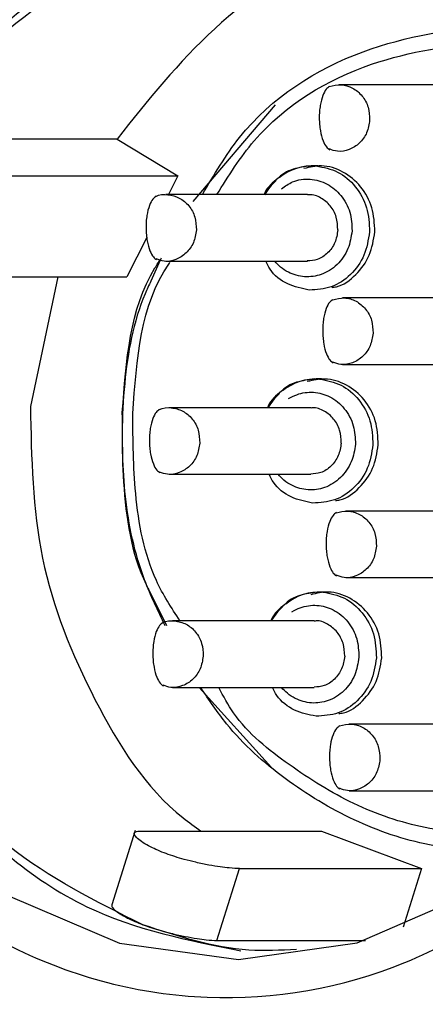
# Model space of a CAD drawing. Header units: millimetres. Extents: x 2719 to 13968, y 3953 to 13921.
# Tile 70 of 160: x 5150.66 to 5155.23, y 8609.03 to 8620.12. Entities that reach past the tile are written whole.
import ezdxf

# ---------------------------------------------------------------- set-up
doc = ezdxf.new("R2010")
doc.units = ezdxf.units.MM

msp = doc.modelspace()

# ---------------------------------------------------------------- linework, layer by layer
at = {"color": 7, "linetype": 'Continuous', "lineweight": 25}
for p, q in [((5155.855, 8619.385), (5154.259, 8619.385)), ((5153.539, 8619.159), (5152.614, 8618.07)), ((5151.758, 8618.773), (5149.706, 8618.773)), ((5151.758, 8618.773), (5152.445, 8618.358)), ((5154.023, 8618.473), (5153.962, 8618.473)), ((5150.393, 8618.358), (5152.445, 8618.358)), ((5152.445, 8618.358), (5152.338, 8618.148)), ((5153.903, 8618.148), (5152.307, 8618.148)), ((5152.093, 8617.666), (5151.867, 8617.221)), ((5152.246, 8617.41), (5152.14, 8617.174)), ((5152.307, 8617.398), (5153.903, 8617.398)), ((5149.815, 8617.221), (5151.867, 8617.221)), ((5151.092, 8617.221), (5150.782, 8615.764)), ((5155.894, 8616.986), (5154.298, 8616.986)), ((5154.298, 8616.236), (5155.894, 8616.236)), ((5154.061, 8616.073), (5154, 8616.073)), ((5153.941, 8615.748), (5152.346, 8615.748)), ((5152.346, 8614.999), (5153.941, 8614.999)), ((5155.932, 8614.586), (5154.336, 8614.586)), ((5154.336, 8613.836), (5155.932, 8613.836)), ((5152.112, 8613.705), (5152.315, 8613.298)), ((5154.099, 8613.674), (5154.039, 8613.674)), ((5153.98, 8613.349), (5152.384, 8613.349)), ((5152.384, 8612.599), (5153.98, 8612.599)), ((5152.684, 8612.599), (5153.497, 8611.698)), ((5155.97, 8612.187), (5154.374, 8612.187)), ((5154.374, 8611.437), (5155.97, 8611.437)), ((5151.961, 8610.987), (5151.698, 8610.152)), ((5152.011, 8610.983), (5154.063, 8610.983)), ((5154.063, 8610.983), (5155.19, 8610.56)), ((5152.883, 8609.751), (5153.138, 8610.56)), ((5153.138, 8610.56), (5155.19, 8610.56)), ((5155.19, 8610.56), (5154.982, 8609.9)), ((5150.529, 8610.258), (5151.786, 8609.719)), ((5154.465, 8609.724), (5155.72, 8610.269)), ((5152.883, 8609.751), (5154.556, 8609.751)), ((5151.786, 8609.719), (5153.126, 8609.537)), ((5153.126, 8609.537), (5154.465, 8609.724))]:
    msp.add_line(p, q, dxfattribs=at)
at = {"color": 30, "true_color": 0xf26722}
for radius, start, end in [(2359.686, 330, 180), (823.781, 209.442633, 59.442633)]:
    msp.add_arc((5530.513, 8540.921), radius, start, end, dxfattribs=at)
at = {"color": 7, "linetype": 'Continuous', "lineweight": 25}
for centre, radius, start, end in [((5153.965, 8617.866), 0.607, 86.5327, 128.9726), ((5154.003, 8615.467), 0.606, 86.518, 129.0021), ((5154.041, 8613.068), 0.606, 86.5114, 128.994)]:
    msp.add_arc(centre, radius, start, end, dxfattribs=at)
at = {"color": 8, "linetype": 'Continuous', "lineweight": 25}
for centre, radius, start, end in [((5154.016, 8617.802), 0.688, 132.6629, 149.8855), ((5154.049, 8615.407), 0.682, 132.5714, 149.9547), ((5154.087, 8613.008), 0.682, 132.577, 149.9507)]:
    msp.add_arc(centre, radius, start, end, dxfattribs=at)
at = {"color": 7, "linetype": 'Continuous', "lineweight": 25}
for points, knots in [([(5158.756, 8615.027), (5158.715, 8615.856), (5158.634, 8617.515), (5157.416, 8619.698), (5155.587, 8621.225), (5153.346, 8621.867), (5151.049, 8621.527), (5149.063, 8620.254), (5147.611, 8618.248), (5147.346, 8616.613), (5147.213, 8615.795)], [0, 0, 0, 0, 0.124998, 0.249999, 0.374999, 0.499999, 0.624999, 0.749999, 0.874999, 1, 1, 1, 1]), ([(5153.788, 8621.227), (5153.189, 8621.188), (5151.881, 8621.103), (5150.128, 8619.909), (5148.774, 8618.059), (5148.527, 8616.532), (5148.403, 8615.769)], [0, 0, 0, 0, 0.219959, 0.479973, 0.73999, 1, 1, 1, 1]), ([(5149.129, 8618.223), (5149.459, 8618.749), (5150.118, 8619.802), (5151.627, 8620.791), (5152.91, 8621.256), (5153.631, 8621.169), (5153.777, 8621.152)], [0, 0, 0, 0, 0.307455, 0.614916, 0.922375, 1, 1, 1, 1]), ([(5154.63, 8620.937), (5154.502, 8620.912), (5153.853, 8620.783), (5152.798, 8620.076), (5152.104, 8619.208), (5151.758, 8618.773)], [0, 0, 0, 0, 0.109649, 0.554821, 1, 1, 1, 1]), ([(5152.721, 8618.148), (5152.851, 8618.37), (5153.277, 8619.102), (5154.474, 8619.863), (5155.529, 8620.008), (5156.038, 8620.079)], [0, 0, 0, 0, 0.18481, 0.6070241, 1, 1, 1, 1]), ([(5154.149, 8619.365), (5154.193, 8619.375), (5154.282, 8619.396), (5154.416, 8619.355), (5154.525, 8619.265), (5154.597, 8619.135), (5154.602, 8619.036), (5154.604, 8618.987)], [0, 0, 0, 0, 0.199986, 0.399971, 0.599982, 0.799953, 1, 1, 1, 1]), ([(5154.152, 8619.366), (5154.139, 8619.357), (5154.111, 8619.337), (5154.073, 8619.265), (5154.049, 8619.174), (5154.038, 8619.084), (5154.036, 8619.01), (5154.039, 8618.937), (5154.051, 8618.847), (5154.076, 8618.755), (5154.114, 8618.682), (5154.141, 8618.662), (5154.154, 8618.653)], [0, 0, 0, 0, 0.098903, 0.217044, 0.3527, 0.42559, 0.499999, 0.574408, 0.647319, 0.78306, 0.901197, 1, 1, 1, 1]), ([(5154.604, 8618.987), (5154.597, 8618.939), (5154.581, 8618.841), (5154.494, 8618.722), (5154.377, 8618.648), (5154.253, 8618.624), (5154.18, 8618.651), (5154.15, 8618.662)], [0, 0, 0, 0, 0.213139, 0.426264, 0.639403, 0.852532, 1, 1, 1, 1]), ([(5153.961, 8618.473), (5153.897, 8618.465), (5153.763, 8618.45), (5153.626, 8618.392), (5153.576, 8618.336), (5153.573, 8618.333)], [0, 0, 0, 0, 0.465594, 0.973709, 1, 1, 1, 1]), ([(5154.663, 8617.73), (5154.658, 8617.822), (5154.649, 8618.006), (5154.514, 8618.249), (5154.311, 8618.416), (5154.078, 8618.492), (5153.929, 8618.457), (5153.864, 8618.442)], [0, 0, 0, 0, 0.208543, 0.417057, 0.625569, 0.83408, 1, 1, 1, 1]), ([(5154.001, 8618.471), (5154.085, 8618.455), (5154.251, 8618.423), (5154.454, 8618.248), (5154.589, 8618.007), (5154.599, 8617.822), (5154.603, 8617.73)], [0, 0, 0, 0, 0.2499917, 0.49998, 0.7499722, 1, 1, 1, 1]), ([(5153.573, 8618.333), (5153.513, 8618.285), (5153.447, 8618.232), (5153.417, 8618.155), (5153.414, 8618.148)], [0, 0, 0, 0, 0.913497, 1, 1, 1, 1]), ([(5152.199, 8618.129), (5152.186, 8618.12), (5152.158, 8618.1), (5152.12, 8618.027), (5152.096, 8617.935), (5152.086, 8617.844), (5152.084, 8617.77), (5152.088, 8617.697), (5152.1, 8617.607), (5152.126, 8617.515), (5152.164, 8617.443), (5152.192, 8617.424), (5152.204, 8617.415)], [0, 0, 0, 0, 0.099016, 0.217368, 0.353321, 0.426379, 0.500876, 0.575351, 0.64828, 0.783878, 0.901635, 1, 1, 1, 1]), ([(5152.193, 8618.125), (5152.194, 8618.126), (5152.234, 8618.151), (5152.332, 8618.153), (5152.463, 8618.12), (5152.573, 8618.028), (5152.645, 8617.898), (5152.65, 8617.799), (5152.652, 8617.75)], [0, 0, 0, 0, 0.006427, 0.20514, 0.403827, 0.602558, 0.801239, 1, 1, 1, 1]), ([(5154.246, 8617.75), (5154.243, 8617.799), (5154.239, 8617.898), (5154.166, 8618.029), (5154.058, 8618.115), (5153.961, 8618.154), (5153.91, 8618.145), (5153.903, 8618.144)], [0, 0, 0, 0, 0.240784, 0.481474, 0.722215, 0.962924, 1, 1, 1, 1]), ([(5152.652, 8617.75), (5152.644, 8617.701), (5152.629, 8617.604), (5152.542, 8617.484), (5152.424, 8617.41), (5152.301, 8617.387), (5152.229, 8617.413), (5152.2, 8617.424)], [0, 0, 0, 0, 0.2137033, 0.4273828, 0.6410836, 0.8547849, 1, 1, 1, 1]), ([(5154.246, 8617.75), (5154.238, 8617.701), (5154.222, 8617.604), (5154.136, 8617.486), (5154.024, 8617.41), (5153.94, 8617.404), (5153.902, 8617.402)], [0, 0, 0, 0, 0.260021, 0.520017, 0.780046, 1, 1, 1, 1]), ([(5154.603, 8617.73), (5154.588, 8617.639), (5154.559, 8617.458), (5154.398, 8617.236), (5154.177, 8617.089), (5154.008, 8617.079), (5153.923, 8617.074)], [0, 0, 0, 0, 0.249981, 0.499987, 0.749992, 1, 1, 1, 1]), ([(5154.18, 8617.104), (5154.197, 8617.106), (5154.298, 8617.117), (5154.456, 8617.241), (5154.619, 8617.456), (5154.648, 8617.639), (5154.663, 8617.73)], [0, 0, 0, 0, 0.063748, 0.375841, 0.687937, 1, 1, 1, 1]), ([(5151.818, 8615.695), (5151.86, 8616.277), (5151.906, 8616.908), (5152.234, 8617.399), (5152.26, 8617.437)], [0, 0, 0, 0, 0.9225241, 1, 1, 1, 1]), ([(5153.923, 8617.074), (5153.841, 8617.091), (5153.676, 8617.124), (5153.502, 8617.256), (5153.449, 8617.367), (5153.434, 8617.398)], [0, 0, 0, 0, 0.42073, 0.841494, 1, 1, 1, 1]), ([(5152.14, 8617.174), (5152.117, 8617.127), (5151.95, 8616.77), (5151.811, 8615.996), (5151.805, 8614.893), (5151.919, 8614.087), (5152.103, 8613.723), (5152.112, 8613.705)], [0, 0, 0, 0, 0.044984, 0.337184, 0.649794, 0.982958, 1, 1, 1, 1]), ([(5154.19, 8616.967), (5154.178, 8616.958), (5154.149, 8616.938), (5154.111, 8616.866), (5154.087, 8616.774), (5154.077, 8616.685), (5154.074, 8616.611), (5154.078, 8616.537), (5154.089, 8616.447), (5154.114, 8616.355), (5154.152, 8616.283), (5154.18, 8616.263), (5154.192, 8616.254)], [0, 0, 0, 0, 0.098904, 0.217045, 0.3527, 0.42559, 0.499999, 0.574408, 0.64732, 0.783061, 0.901197, 1, 1, 1, 1]), ([(5154.188, 8616.965), (5154.232, 8616.976), (5154.32, 8616.997), (5154.455, 8616.956), (5154.563, 8616.866), (5154.636, 8616.736), (5154.64, 8616.637), (5154.643, 8616.588)], [0, 0, 0, 0, 0.199987, 0.399973, 0.599985, 0.799951, 1, 1, 1, 1]), ([(5154.643, 8616.588), (5154.635, 8616.539), (5154.619, 8616.442), (5154.533, 8616.322), (5154.415, 8616.248), (5154.291, 8616.225), (5154.219, 8616.251), (5154.189, 8616.262)], [0, 0, 0, 0, 0.213138, 0.426262, 0.639399, 0.852528, 1, 1, 1, 1]), ([(5154, 8616.073), (5153.935, 8616.066), (5153.801, 8616.051), (5153.665, 8615.993), (5153.614, 8615.937), (5153.611, 8615.934)], [0, 0, 0, 0, 0.46558, 0.973703, 1, 1, 1, 1]), ([(5154.701, 8615.331), (5154.697, 8615.423), (5154.688, 8615.607), (5154.552, 8615.85), (5154.35, 8616.017), (5154.116, 8616.092), (5153.968, 8616.058), (5153.902, 8616.043)], [0, 0, 0, 0, 0.208501, 0.417016, 0.625559, 0.834074, 1, 1, 1, 1]), ([(5154.04, 8616.072), (5154.123, 8616.056), (5154.29, 8616.024), (5154.493, 8615.848), (5154.628, 8615.607), (5154.637, 8615.423), (5154.641, 8615.331)], [0, 0, 0, 0, 0.249994, 0.500024, 0.750021, 1, 1, 1, 1]), ([(5153.611, 8615.934), (5153.551, 8615.886), (5153.486, 8615.833), (5153.455, 8615.755), (5153.453, 8615.748)], [0, 0, 0, 0, 0.913497, 1, 1, 1, 1]), ([(5147.213, 8615.795), (5147.253, 8614.966), (5147.335, 8613.307), (5148.552, 8611.124), (5150.382, 8609.597), (5152.623, 8608.955), (5154.919, 8609.295), (5156.905, 8610.568), (5158.357, 8612.574), (5158.623, 8614.209), (5158.756, 8615.027)], [0, 0, 0, 0, 0.124998, 0.249999, 0.374999, 0.499999, 0.624998, 0.75, 0.874999, 1, 1, 1, 1]), ([(5148.403, 8615.769), (5148.441, 8614.995), (5148.516, 8613.447), (5149.653, 8611.431), (5151.265, 8610.011), (5152.559, 8609.752), (5153.154, 8609.633)], [0, 0, 0, 0, 0.259535, 0.519066, 0.7786, 1, 1, 1, 1]), ([(5152.049, 8609.928), (5151.522, 8610.189), (5150.466, 8610.71), (5149.289, 8612.138), (5148.529, 8613.87), (5148.491, 8615.133), (5148.472, 8615.764)], [0, 0, 0, 0, 0.250002, 0.500002, 0.750003, 1, 1, 1, 1]), ([(5150.782, 8615.764), (5150.794, 8615.186), (5150.818, 8614.03), (5151.464, 8612.445), (5152.126, 8611.391), (5152.636, 8611.032), (5152.704, 8610.983)], [0, 0, 0, 0, 0.316963, 0.633923, 0.950883, 1, 1, 1, 1]), ([(5152.237, 8615.729), (5152.224, 8615.72), (5152.196, 8615.7), (5152.158, 8615.628), (5152.135, 8615.536), (5152.124, 8615.445), (5152.122, 8615.371), (5152.126, 8615.297), (5152.138, 8615.207), (5152.164, 8615.116), (5152.203, 8615.044), (5152.23, 8615.024), (5152.242, 8615.015)], [0, 0, 0, 0, 0.099013, 0.217362, 0.353359, 0.426357, 0.500911, 0.575384, 0.648307, 0.78385, 0.901638, 1, 1, 1, 1]), ([(5152.232, 8615.726), (5152.233, 8615.726), (5152.273, 8615.752), (5152.371, 8615.754), (5152.502, 8615.72), (5152.611, 8615.628), (5152.683, 8615.499), (5152.688, 8615.4), (5152.691, 8615.351)], [0, 0, 0, 0, 0.006427, 0.205144, 0.403865, 0.602549, 0.80131, 1, 1, 1, 1]), ([(5154.284, 8615.351), (5154.282, 8615.4), (5154.277, 8615.498), (5154.204, 8615.629), (5154.096, 8615.716), (5153.999, 8615.755), (5153.948, 8615.746), (5153.941, 8615.745)], [0, 0, 0, 0, 0.240697, 0.481481, 0.722173, 0.962917, 1, 1, 1, 1]), ([(5152.302, 8613.292), (5152.219, 8613.462), (5151.998, 8613.918), (5151.82, 8614.74), (5151.819, 8615.379), (5151.818, 8615.695)], [0, 0, 0, 0, 0.231209, 0.619692, 1, 1, 1, 1]), ([(5152.691, 8615.351), (5152.683, 8615.302), (5152.667, 8615.205), (5152.581, 8615.085), (5152.463, 8615.011), (5152.339, 8614.988), (5152.267, 8615.014), (5152.238, 8615.025)], [0, 0, 0, 0, 0.213703, 0.427386, 0.641096, 0.854789, 1, 1, 1, 1]), ([(5154.284, 8615.351), (5154.276, 8615.302), (5154.26, 8615.205), (5154.174, 8615.086), (5154.062, 8615.01), (5153.979, 8615.005), (5153.94, 8615.002)], [0, 0, 0, 0, 0.260021, 0.520025, 0.780045, 1, 1, 1, 1]), ([(5154.641, 8615.331), (5154.627, 8615.24), (5154.597, 8615.058), (5154.436, 8614.837), (5154.215, 8614.69), (5154.046, 8614.68), (5153.962, 8614.675)], [0, 0, 0, 0, 0.249979, 0.499987, 0.749992, 1, 1, 1, 1]), ([(5154.219, 8614.704), (5154.236, 8614.706), (5154.336, 8614.718), (5154.495, 8614.842), (5154.657, 8615.057), (5154.687, 8615.24), (5154.701, 8615.331)], [0, 0, 0, 0, 0.063757, 0.3758467, 0.6879401, 1, 1, 1, 1]), ([(5153.962, 8614.675), (5153.879, 8614.692), (5153.715, 8614.725), (5153.541, 8614.857), (5153.487, 8614.968), (5153.472, 8614.999)], [0, 0, 0, 0, 0.420717, 0.841421, 1, 1, 1, 1]), ([(5154.229, 8614.568), (5154.216, 8614.559), (5154.188, 8614.539), (5154.15, 8614.467), (5154.126, 8614.375), (5154.115, 8614.285), (5154.113, 8614.212), (5154.116, 8614.138), (5154.128, 8614.048), (5154.153, 8613.956), (5154.191, 8613.884), (5154.218, 8613.864), (5154.23, 8613.855)], [0, 0, 0, 0, 0.098908, 0.217018, 0.352671, 0.425568, 0.499979, 0.574391, 0.647305, 0.783052, 0.901192, 1, 1, 1, 1]), ([(5154.226, 8614.566), (5154.27, 8614.577), (5154.359, 8614.598), (5154.493, 8614.556), (5154.602, 8614.467), (5154.674, 8614.336), (5154.679, 8614.238), (5154.681, 8614.189)], [0, 0, 0, 0, 0.199995, 0.40001, 0.599977, 0.800023, 1, 1, 1, 1]), ([(5154.681, 8614.189), (5154.673, 8614.14), (5154.658, 8614.043), (5154.571, 8613.923), (5154.454, 8613.849), (5154.329, 8613.825), (5154.257, 8613.852), (5154.227, 8613.863)], [0, 0, 0, 0, 0.21314, 0.426261, 0.639399, 0.852528, 1, 1, 1, 1]), ([(5154.038, 8613.674), (5153.974, 8613.667), (5153.839, 8613.652), (5153.703, 8613.594), (5153.652, 8613.537), (5153.65, 8613.534)], [0, 0, 0, 0, 0.4656194, 0.973702, 1, 1, 1, 1]), ([(5154.74, 8612.932), (5154.735, 8613.024), (5154.726, 8613.208), (5154.591, 8613.451), (5154.388, 8613.618), (5154.154, 8613.693), (5154.006, 8613.659), (5153.94, 8613.643)], [0, 0, 0, 0, 0.208507, 0.41703, 0.62555, 0.834072, 1, 1, 1, 1]), ([(5154.078, 8613.673), (5154.162, 8613.657), (5154.328, 8613.625), (5154.531, 8613.449), (5154.666, 8613.208), (5154.675, 8613.024), (5154.68, 8612.932)], [0, 0, 0, 0, 0.250005, 0.500009, 0.750013, 1, 1, 1, 1]), ([(5153.65, 8613.534), (5153.59, 8613.486), (5153.524, 8613.434), (5153.494, 8613.356), (5153.491, 8613.349)], [0, 0, 0, 0, 0.913709, 1, 1, 1, 1]), ([(5152.275, 8613.33), (5152.263, 8613.321), (5152.235, 8613.301), (5152.197, 8613.228), (5152.173, 8613.136), (5152.163, 8613.046), (5152.161, 8612.972), (5152.164, 8612.898), (5152.177, 8612.808), (5152.202, 8612.716), (5152.241, 8612.645), (5152.268, 8612.625), (5152.281, 8612.616)], [0, 0, 0, 0, 0.099014, 0.217362, 0.353359, 0.426357, 0.500911, 0.575384, 0.648306, 0.78385, 0.901638, 1, 1, 1, 1]), ([(5152.27, 8613.326), (5152.271, 8613.327), (5152.311, 8613.353), (5152.409, 8613.354), (5152.54, 8613.321), (5152.65, 8613.229), (5152.722, 8613.099), (5152.727, 8613.001), (5152.729, 8612.951)], [0, 0, 0, 0, 0.006427, 0.205144, 0.403865, 0.602546, 0.80131, 1, 1, 1, 1]), ([(5154.323, 8612.951), (5154.32, 8613.001), (5154.315, 8613.099), (5154.243, 8613.23), (5154.134, 8613.317), (5154.038, 8613.356), (5153.987, 8613.347), (5153.98, 8613.345)], [0, 0, 0, 0, 0.240698, 0.481486, 0.722177, 0.962917, 1, 1, 1, 1]), ([(5152.729, 8612.951), (5152.721, 8612.903), (5152.705, 8612.806), (5152.619, 8612.686), (5152.501, 8612.612), (5152.378, 8612.588), (5152.306, 8612.615), (5152.277, 8612.625)], [0, 0, 0, 0, 0.213695, 0.42737, 0.641071, 0.854768, 1, 1, 1, 1]), ([(5154.323, 8612.951), (5154.315, 8612.903), (5154.299, 8612.805), (5154.212, 8612.687), (5154.101, 8612.611), (5154.017, 8612.605), (5153.979, 8612.603)], [0, 0, 0, 0, 0.260018, 0.520014, 0.780029, 1, 1, 1, 1]), ([(5154.68, 8612.932), (5154.665, 8612.841), (5154.636, 8612.659), (5154.474, 8612.438), (5154.254, 8612.29), (5154.085, 8612.281), (5154, 8612.276)], [0, 0, 0, 0, 0.250026, 0.500027, 0.749998, 1, 1, 1, 1]), ([(5154.257, 8612.305), (5154.274, 8612.307), (5154.375, 8612.319), (5154.533, 8612.442), (5154.696, 8612.658), (5154.725, 8612.84), (5154.74, 8612.932)], [0, 0, 0, 0, 0.063755, 0.375801, 0.687883, 1, 1, 1, 1]), ([(5156.145, 8610.743), (5155.855, 8610.758), (5155.268, 8610.788), (5154.417, 8611.079), (5153.644, 8611.547), (5153.058, 8612.064), (5152.794, 8612.46), (5152.701, 8612.599)], [0, 0, 0, 0, 0.217962, 0.440607, 0.663255, 0.881216, 1, 1, 1, 1]), ([(5154, 8612.276), (5153.918, 8612.292), (5153.753, 8612.326), (5153.579, 8612.457), (5153.525, 8612.569), (5153.511, 8612.599)], [0, 0, 0, 0, 0.420715, 0.841419, 1, 1, 1, 1]), ([(5154.267, 8612.168), (5154.254, 8612.159), (5154.226, 8612.139), (5154.188, 8612.067), (5154.164, 8611.976), (5154.153, 8611.886), (5154.151, 8611.812), (5154.154, 8611.739), (5154.166, 8611.649), (5154.191, 8611.557), (5154.229, 8611.484), (5154.256, 8611.464), (5154.269, 8611.455)], [0, 0, 0, 0, 0.098875, 0.217027, 0.3527, 0.425551, 0.499973, 0.574396, 0.64732, 0.783084, 0.901227, 1, 1, 1, 1]), ([(5154.264, 8612.167), (5154.309, 8612.177), (5154.397, 8612.199), (5154.531, 8612.157), (5154.64, 8612.067), (5154.712, 8611.937), (5154.717, 8611.839), (5154.72, 8611.789)], [0, 0, 0, 0, 0.1999949, 0.4000092, 0.5999794, 0.8000253, 1, 1, 1, 1]), ([(5154.72, 8611.789), (5154.712, 8611.741), (5154.696, 8611.643), (5154.61, 8611.524), (5154.492, 8611.45), (5154.368, 8611.426), (5154.295, 8611.453), (5154.266, 8611.464)], [0, 0, 0, 0, 0.213083, 0.426154, 0.639239, 0.852327, 1, 1, 1, 1]), ([(5153.138, 8610.56), (5153.103, 8610.561), (5153.046, 8610.563), (5152.92, 8610.579), (5152.793, 8610.599), (5152.653, 8610.628), (5152.488, 8610.67), (5152.305, 8610.726), (5152.151, 8610.795), (5152.047, 8610.853), (5151.983, 8610.901), (5151.952, 8610.94), (5151.949, 8610.974), (5151.988, 8610.98), (5152.011, 8610.983)], [0, 0, 0, 0, 0.10636, 0.171836, 0.245384, 0.321278, 0.388258, 0.495077, 0.60404, 0.670893, 0.745853, 0.82331, 0.891553, 1, 1, 1, 1]), ([(5154.329, 8607.906), (5154.624, 8607.907), (5155.578, 8607.91), (5156.968, 8608.521), (5158.235, 8609.427), (5158.998, 8610.237), (5159.336, 8610.715), (5159.458, 8610.888)], [0, 0, 0, 0, 0.146692, 0.473711, 0.725104, 0.9006, 1, 1, 1, 1]), ([(5159.086, 8610.534), (5158.666, 8610.055), (5157.931, 8609.219), (5156.515, 8608.372), (5155.163, 8607.874), (5154.204, 8607.86), (5153.795, 8607.854)], [0, 0, 0, 0, 0.300084, 0.524156, 0.797243, 1, 1, 1, 1]), ([(5151.7, 8610.152), (5151.699, 8610.146), (5151.696, 8610.132), (5151.726, 8610.097), (5151.787, 8610.052), (5151.889, 8609.994), (5151.988, 8609.953), (5152.049, 8609.928)], [0, 0, 0, 0, 0.130681, 0.328222, 0.531034, 0.710794, 1, 1, 1, 1]), ([(5153.781, 8609.65), (5153.601, 8609.64), (5153.012, 8609.609), (5152.444, 8609.797), (5152.049, 8609.928)], [0, 0, 0, 0, 0.305846, 1, 1, 1, 1]), ([(5152.049, 8609.928), (5152.116, 8609.905), (5152.223, 8609.868), (5152.388, 8609.825), (5152.528, 8609.795), (5152.657, 8609.772), (5152.788, 8609.754), (5152.847, 8609.752), (5152.883, 8609.751)], [0, 0, 0, 0, 0.214397, 0.346355, 0.494541, 0.64754, 0.782918, 1, 1, 1, 1]), ([(5154.075, 8607.837), (5154.823, 8607.974), (5156.318, 8608.247), (5157.524, 8609.253), (5158.127, 8609.755)], [0, 0, 0, 0, 0.500002, 1, 1, 1, 1]), ([(5156.604, 8609.571), (5156.053, 8609.234), (5154.951, 8608.562), (5153.054, 8608.274), (5151.152, 8608.518), (5150.036, 8609.165), (5149.479, 8609.488)], [0, 0, 0, 0, 0.249998, 0.5, 0.750002, 1, 1, 1, 1]), ([(5157.679, 8609.449), (5157.081, 8609.009), (5155.886, 8608.129), (5154.458, 8607.924), (5153.744, 8607.822)], [0, 0, 0, 0, 0.5, 1, 1, 1, 1]), ([(5149.44, 8609.084), (5150.037, 8608.748), (5151.229, 8608.077), (5153.248, 8607.853), (5155.245, 8608.198), (5156.392, 8608.934), (5156.964, 8609.302)], [0, 0, 0, 0, 0.251487, 0.501982, 0.751488, 1, 1, 1, 1])]:
    msp.add_open_spline(points, degree=3, knots=knots, dxfattribs=at)
at = {"color": 8, "linetype": 'Continuous', "lineweight": 25}
for points, knots in [([(5152.883, 8618.148), (5153.014, 8618.358), (5153.436, 8619.034), (5154.553, 8619.696), (5155.511, 8619.825), (5155.96, 8619.885)], [0, 0, 0, 0, 0.194102, 0.622645, 1, 1, 1, 1]), ([(5153.611, 8618.213), (5153.652, 8618.242), (5153.747, 8618.313), (5153.935, 8618.335), (5154.129, 8618.28), (5154.263, 8618.169), (5154.341, 8618.052), (5154.398, 8617.92), (5154.403, 8617.811), (5154.406, 8617.739)], [0, 0, 0, 0, 0.128, 0.303591, 0.479184, 0.649349, 0.738565, 0.827356, 1, 1, 1, 1]), ([(5154.406, 8617.739), (5154.395, 8617.671), (5154.379, 8617.565), (5154.309, 8617.441), (5154.239, 8617.358), (5154.155, 8617.292), (5154.034, 8617.234), (5153.871, 8617.21), (5153.712, 8617.256), (5153.601, 8617.326), (5153.556, 8617.375), (5153.535, 8617.398)], [0, 0, 0, 0, 0.161532, 0.249678, 0.337377, 0.425482, 0.513182, 0.674752, 0.836326, 0.924438, 1, 1, 1, 1]), ([(5151.935, 8615.684), (5151.979, 8616.293), (5152.023, 8616.912), (5152.351, 8617.381), (5152.355, 8617.388)], [0, 0, 0, 0, 0.984938, 1, 1, 1, 1]), ([(5153.69, 8615.851), (5153.721, 8615.867), (5153.809, 8615.914), (5153.973, 8615.935), (5154.132, 8615.891), (5154.245, 8615.817), (5154.321, 8615.74), (5154.381, 8615.649), (5154.437, 8615.517), (5154.441, 8615.409), (5154.444, 8615.34)], [0, 0, 0, 0, 0.094907, 0.269755, 0.444611, 0.539963, 0.634859, 0.730243, 0.82514, 1, 1, 1, 1]), ([(5152.467, 8613.349), (5152.371, 8613.496), (5152.096, 8613.921), (5151.944, 8614.749), (5151.938, 8615.384), (5151.935, 8615.684)], [0, 0, 0, 0, 0.219267, 0.632829, 1, 1, 1, 1]), ([(5154.444, 8615.34), (5154.434, 8615.271), (5154.417, 8615.166), (5154.347, 8615.042), (5154.277, 8614.959), (5154.193, 8614.893), (5154.072, 8614.834), (5153.909, 8614.811), (5153.751, 8614.856), (5153.64, 8614.926), (5153.595, 8614.976), (5153.574, 8614.999)], [0, 0, 0, 0, 0.161533, 0.249678, 0.337382, 0.425481, 0.513181, 0.674754, 0.836326, 0.924439, 1, 1, 1, 1]), ([(5153.729, 8613.452), (5153.76, 8613.468), (5153.847, 8613.515), (5154.011, 8613.536), (5154.17, 8613.492), (5154.284, 8613.418), (5154.36, 8613.341), (5154.42, 8613.25), (5154.475, 8613.117), (5154.48, 8613.01), (5154.483, 8612.941)], [0, 0, 0, 0, 0.0949079, 0.2697573, 0.4446104, 0.5399677, 0.6348966, 0.7302419, 0.8251385, 1, 1, 1, 1]), ([(5154.483, 8612.941), (5154.472, 8612.872), (5154.456, 8612.766), (5154.386, 8612.642), (5154.316, 8612.559), (5154.232, 8612.493), (5154.111, 8612.435), (5153.948, 8612.412), (5153.789, 8612.457), (5153.678, 8612.527), (5153.633, 8612.576), (5153.612, 8612.599)], [0, 0, 0, 0, 0.161573, 0.249677, 0.337377, 0.425501, 0.513182, 0.674748, 0.836306, 0.924443, 1, 1, 1, 1]), ([(5156.083, 8610.937), (5155.797, 8610.952), (5155.23, 8610.982), (5154.414, 8611.262), (5153.697, 8611.714), (5153.148, 8612.143), (5152.957, 8612.501), (5152.904, 8612.599)], [0, 0, 0, 0, 0.233981, 0.463224, 0.690387, 0.914789, 1, 1, 1, 1])]:
    msp.add_open_spline(points, degree=3, knots=knots, dxfattribs=at)

doc.saveas('drawing.dxf')
